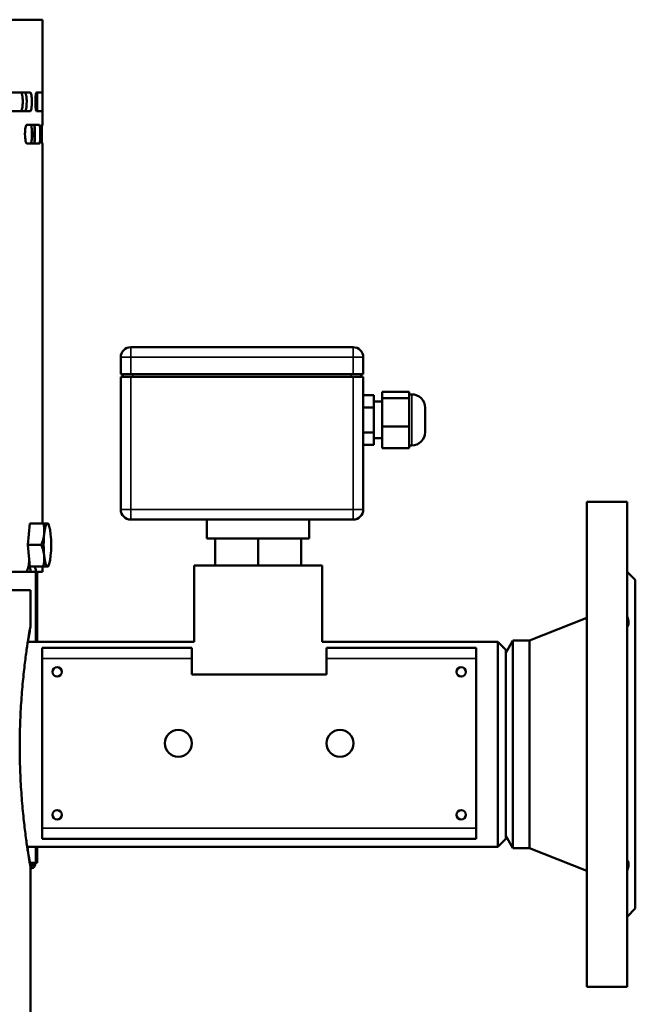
# Model space of a CAD drawing. Header units: millimetres. Extents: x -687 to 6545, y -1613 to 2022.
# Tile 15 of 36: x 3259 to 3487, y 491 to 857. Entities that reach past the tile are written whole.
import ezdxf

# ---------------------------------------------------------------- set-up
doc = ezdxf.new("R2010")
doc.units = ezdxf.units.MM
doc.layers.add('Видимые тонкие (ГОСТ)', color=7, linetype='Continuous', lineweight=35)
doc.layers.add('Видимый контур (ГОСТ)', color=7, linetype='Continuous', lineweight=50)

msp = doc.modelspace()

# ---------------------------------------------------------------- linework, layer by layer
at = {"layer": 'Видимые тонкие (ГОСТ)'}
for p, q in [((3300.1, 731.17), (3300.1, 734.92)), ((3382.6, 734.92), (3382.6, 731.17)), ((3300.1, 731.17), (3296.35, 731.17)), ((3300.1, 724.92), (3300.1, 731.17)), ((3300.1, 731.17), (3382.6, 731.17)), ((3382.6, 724.92), (3382.6, 731.17)), ((3386.35, 731.17), (3382.6, 731.17)), ((3300.1, 674.67), (3300.1, 723.92)), ((3300.89, 723.92), (3300.89, 724.92)), ((3381.82, 724.92), (3381.82, 723.92)), ((3382.6, 723.92), (3382.6, 674.67)), ((3404.35, 698.42), (3404.35, 717.42)), ((3296.35, 674.67), (3300.1, 674.67)), ((3300.1, 674.67), (3300.1, 670.92)), ((3382.6, 674.67), (3300.1, 674.67)), ((3382.6, 674.67), (3386.35, 674.67)), ((3382.6, 670.92), (3382.6, 674.67)), ((3264.74, 625.55), (3264.74, 651.5)), ((3322.72, 619.36), (3267.22, 619.36)), ((3428.22, 619.36), (3372.72, 619.36)), ((3267.22, 556.36), (3428.22, 556.36)), ((3264.74, 543.5), (3264.74, 549.45)), ((3263.33, 541.5), (3263.33, 542.5))]:
    msp.add_line(p, q, dxfattribs=at)
at = {"layer": 'Видимый контур (ГОСТ)'}
for p, q in [((3267.35, 856.5), (2747.35, 856.5)), ((3267.35, 817.5), (3267.35, 856.5)), ((3262.72, 829.5), (3255.34, 829.5)), ((3267.33, 829.5), (3265.14, 829.5)), ((3255.34, 822.5), (3262.72, 822.5)), ((3265.14, 822.5), (3267.33, 822.5)), ((3266.16, 817.5), (3261.56, 817.5)), ((3267.35, 817.5), (3267.18, 817.5)), ((3261.56, 810.5), (3266.16, 810.5)), ((3267.18, 810.5), (3267.35, 810.5)), ((3267.35, 669.53), (3267.35, 810.5)), ((3382.6, 734.92), (3300.1, 734.92)), ((3296.35, 724.92), (3296.35, 731.17)), ((3386.35, 724.92), (3386.35, 731.17)), ((3300.1, 724.92), (3296.35, 724.92)), ((3300.1, 723.92), (3296.35, 723.92)), ((3296.35, 723.92), (3296.35, 674.67)), ((3297.14, 724.92), (3297.14, 723.92)), ((3300.1, 724.92), (3382.6, 724.92)), ((3382.6, 723.92), (3300.1, 723.92)), ((3386.35, 724.92), (3382.6, 724.92)), ((3386.35, 723.92), (3382.6, 723.92)), ((3385.57, 723.92), (3385.57, 724.92)), ((3386.35, 674.67), (3386.35, 723.92)), ((3386.35, 717.16), (3390.35, 717.16)), ((3390.35, 717.16), (3390.35, 712.54)), ((3393.35, 716), (3393.35, 718.38)), ((3393.35, 718.38), (3403.35, 718.38)), ((3403.35, 718.38), (3403.35, 717.19)), ((3403.35, 717.42), (3404.35, 717.42)), ((3403.35, 717.19), (3403.35, 716)), ((3390.35, 714.7), (3393.35, 714.7)), ((3393.35, 705.53), (3393.35, 716)), ((3393.35, 716), (3403.35, 716)), ((3403.35, 716), (3403.35, 710.77)), ((3386.35, 712.54), (3390.35, 712.54)), ((3390.35, 712.54), (3390.35, 703.3)), ((3403.35, 710.77), (3403.35, 705.53)), ((3409.35, 712.42), (3409.35, 703.42)), ((3393.35, 697.45), (3393.35, 705.53)), ((3393.35, 705.53), (3403.35, 705.53)), ((3403.35, 705.53), (3403.35, 701.49)), ((3386.35, 703.3), (3390.35, 703.3)), ((3390.35, 703.3), (3390.35, 698.68)), ((3386.35, 698.68), (3390.35, 698.68)), ((3390.35, 701.14), (3393.35, 701.14)), ((3403.35, 701.49), (3403.35, 697.45)), ((3403.35, 698.42), (3404.35, 698.42)), ((3393.35, 697.45), (3403.35, 697.45)), ((3469.35, 677.5), (3469.35, 497.5)), ((3484.35, 677.5), (3469.35, 677.5)), ((3484.35, 677.5), (3484.35, 497.5)), ((3261.8, 661.55), (3262.61, 669.53)), ((3262.61, 669.53), (3267.62, 669.53)), ((3269.54, 669.12), (3269.34, 669.49)), ((3300.1, 670.92), (3382.6, 670.92)), ((3328.35, 670.92), (3328.35, 663.92)), ((3366.35, 670.92), (3366.35, 663.92)), ((3366.35, 663.92), (3328.35, 663.92)), ((3331.42, 663.92), (3331.42, 653.92)), ((3347.35, 663.92), (3347.35, 653.92)), ((3363.29, 663.92), (3363.29, 653.92)), ((3261.8, 661.55), (3266.81, 661.55)), ((3262.59, 653.53), (3261.8, 661.55)), ((3261.05, 651.5), (2887.89, 651.5)), ((3263.24, 651.5), (3261.05, 651.5)), ((3262.59, 653.53), (3267.6, 653.53)), ((3264.2, 653.47), (3262.59, 653.53)), ((3265.22, 651.5), (3263.24, 651.5)), ((3264.2, 653.47), (3269.21, 653.47)), ((3267.35, 651.5), (3265.22, 651.5)), ((3265.33, 651.5), (3265.33, 625.55)), ((3267.35, 651.5), (3267.35, 653.47)), ((3269.54, 653.88), (3269.33, 653.49)), ((3323.6, 653.92), (3371.1, 653.92)), ((3323.6, 653.92), (3323.6, 625.55)), ((3371.1, 653.92), (3371.1, 625.55)), ((3487.35, 648.5), (3484.35, 651.5)), ((3487.35, 648.5), (3487.35, 526.5)), ((3262.85, 644.72), (2751.85, 644.72)), ((3262.85, 631.47), (3262.85, 644.72)), ((3448.1, 626), (3469.35, 634.5)), ((3261.86, 625.55), (3323.6, 625.55)), ((3371.1, 625.55), (3436.35, 625.55)), ((3436.35, 549.45), (3436.35, 625.55)), ((3439.35, 622.55), (3436.35, 625.55)), ((3439.35, 621.5), (3441.95, 626)), ((3441.95, 626), (3441.95, 549)), ((3448.1, 626), (3441.95, 626)), ((3448.1, 626), (3448.1, 549)), ((3267.22, 623.36), (3322.72, 623.36)), ((3267.22, 623.36), (3267.22, 619.36)), ((3322.72, 623.36), (3322.72, 619.36)), ((3372.72, 619.36), (3372.72, 623.36)), ((3372.72, 623.36), (3428.22, 623.36)), ((3428.22, 619.36), (3428.22, 623.36)), ((3439.35, 552.45), (3439.35, 622.55)), ((3267.22, 556.36), (3267.22, 619.36)), ((3322.72, 613.36), (3322.72, 619.36)), ((3372.72, 619.36), (3372.72, 613.36)), ((3428.22, 619.36), (3428.22, 556.36)), ((3372.72, 613.36), (3322.72, 613.36)), ((3267.22, 556.36), (3267.22, 552.36)), ((3428.22, 552.36), (3428.22, 556.36)), ((3428.22, 552.36), (3267.22, 552.36)), ((3439.35, 552.45), (3436.35, 549.45)), ((3439.35, 553.5), (3441.95, 549)), ((3261.62, 549.45), (3436.35, 549.45)), ((3265.33, 549.45), (3265.33, 543.5)), ((3448.1, 549), (3441.95, 549)), ((3448.1, 549), (3469.35, 540.5)), ((3264.74, 543.5), (3262.6, 543.5)), ((3263.33, 542.5), (3262.77, 542.5)), ((3262.85, -251.03), (3262.85, 541.97)), ((3262.85, 541.5), (3263.33, 541.5)), ((3263.02, 543.5), (3263.02, 542.66)), ((3264.74, 543.5), (3265.33, 543.5)), ((3487.35, 526.5), (3484.35, 523.5)), ((3484.35, 497.5), (3469.35, 497.5))]:
    msp.add_line(p, q, dxfattribs=at)
for centre, radius in [((3272.72, 614.36), 1.75), ((3422.72, 614.36), 1.75), ((3317.72, 587.86), 5), ((3377.72, 587.86), 5), ((3272.72, 561.36), 1.75), ((3422.72, 561.36), 1.75)]:
    msp.add_circle(centre, radius, dxfattribs=at)
for centre, radius, start, end in [((3300.1, 731.17), 3.75, 90, 180), ((3382.6, 731.17), 3.75, 0, 90), ((3404.35, 712.42), 5, 0, 90), ((3404.35, 703.42), 5, 270, 0), ((3300.1, 674.67), 3.75, 180, 270), ((3382.6, 674.67), 3.75, 270, 0)]:
    msp.add_arc(centre, radius, start, end, dxfattribs=at)
for centre, major_axis, ratio, start_param, end_param in [((3269.12, 661.5), (0, 8), 0.173648, 6.277534, 7.324731), ((3269.12, 661.5), (0, 8), 0.173648, 5.230336, 6.277534), ((3269.12, 661.5), (0, -8), 0.173648, 4.183139, 5.230336), ((3269.12, 661.5), (0, 8), 0.173648, 4.183139, 5.230336), ((3262.81, 661.5), (0, -7.32), 0.173648, 5.856637, 6.040454), ((3269.12, 661.5), (0, -8), 0.173648, 5.230336, 6.277534), ((3269.12, 661.5), (0, -8), 0.173648, 6.277534, 7.324731), ((3263.33, 543.5), (0, -2), 0.707107, 0, 1.570796), ((3263.33, 543.5), (0, -1), 0.707107, 0, 1.570796)]:
    msp.add_ellipse(centre, major_axis=major_axis, ratio=ratio, start_param=start_param, end_param=end_param, dxfattribs=at)
for points, knots in [([(3259.23, 829.5), (3259.33, 829.5), (3259.43, 829.41), (3259.6, 829.06), (3259.68, 828.81), (3259.82, 828.17), (3259.87, 827.78), (3259.94, 826.94), (3259.96, 826.5), (3259.96, 825.58), (3259.95, 825.12), (3259.88, 824.28), (3259.83, 823.9), (3259.7, 823.24), (3259.62, 822.97), (3259.48, 822.69), (3259.43, 822.62), (3259.33, 822.52), (3259.28, 822.5), (3259.23, 822.5)], [0, 0, 0, 0, 0.139178, 0.139178, 0.273589, 0.273589, 0.412567, 0.412567, 0.546953, 0.546953, 0.685899, 0.685899, 0.820416, 0.820416, 0.95949, 0.95949, 1.032359, 1.032359, 1.103145, 1.103145, 1.103145, 1.103145]), ([(3260.79, 822.5), (3260.88, 822.5), (3260.97, 822.59), (3261.13, 822.95), (3261.2, 823.21), (3261.31, 823.86), (3261.36, 824.24), (3261.42, 825.08), (3261.43, 825.52), (3261.44, 826.42), (3261.42, 826.88), (3261.36, 827.71), (3261.32, 828.09), (3261.21, 828.75), (3261.14, 829.02), (3261.02, 829.31), (3260.97, 829.38), (3260.88, 829.48), (3260.84, 829.5), (3260.79, 829.5)], [0, 0, 0, 0, 0.142461, 0.142461, 0.279647, 0.279647, 0.418595, 0.418595, 0.551981, 0.551981, 0.689312, 0.689312, 0.822858, 0.822858, 0.96477, 0.96477, 1.038838, 1.038838, 1.110781, 1.110781, 1.110781, 1.110781]), ([(3261.43, 825.88), (3261.43, 825.91), (3261.43, 825.94), (3261.43, 826.02), (3261.43, 826.07), (3261.43, 826.12)], [0.54321156, 0.54321156, 0.54321156, 0.54321156, 0.55198053, 0.55198053, 0.56785205, 0.56785205, 0.56785205, 0.56785205]), ([(3262.72, 829.5), (3262.8, 829.5), (3262.89, 829.41), (3263.05, 829.05), (3263.12, 828.79), (3263.24, 828.14), (3263.28, 827.76), (3263.34, 826.92), (3263.36, 826.48), (3263.36, 825.58), (3263.34, 825.12), (3263.29, 824.29), (3263.24, 823.91), (3263.13, 823.25), (3263.06, 822.98), (3262.94, 822.69), (3262.89, 822.62), (3262.81, 822.52), (3262.76, 822.5), (3262.72, 822.5)], [0, 0, 0, 0, 0.142432, 0.142432, 0.279595, 0.279595, 0.418543, 0.418543, 0.551939, 0.551939, 0.689284, 0.689284, 0.822837, 0.822837, 0.964742, 0.964742, 1.03879, 1.03879, 1.110713, 1.110713, 1.110713, 1.110713]), ([(3265.14, 822.5), (3265.08, 822.5), (3265.02, 822.59), (3264.9, 822.94), (3264.85, 823.19), (3264.76, 823.83), (3264.72, 824.22), (3264.67, 825.06), (3264.66, 825.5), (3264.66, 826.42), (3264.67, 826.88), (3264.72, 827.72), (3264.75, 828.1), (3264.84, 828.76), (3264.89, 829.03), (3264.98, 829.31), (3265.01, 829.38), (3265.07, 829.48), (3265.11, 829.5), (3265.14, 829.5)], [0, 0, 0, 0, 0.139178, 0.139178, 0.27359, 0.27359, 0.412567, 0.412567, 0.546953, 0.546953, 0.685899, 0.685899, 0.820416, 0.820416, 0.95949, 0.95949, 1.032359, 1.032359, 1.103145, 1.103145, 1.103145, 1.103145]), ([(3265.11, 829.5), (3265.13, 829.48), (3265.15, 829.39), (3265.18, 829.06), (3265.19, 828.81), (3265.21, 828.17), (3265.22, 827.78), (3265.23, 826.94), (3265.24, 826.5), (3265.24, 825.58), (3265.23, 825.12), (3265.22, 824.28), (3265.22, 823.9), (3265.19, 823.24), (3265.18, 822.97), (3265.16, 822.69), (3265.15, 822.62), (3265.13, 822.54), (3265.12, 822.51), (3265.11, 822.5)], [0.017281, 0.017281, 0.017281, 0.017281, 0.139178, 0.139178, 0.273589, 0.273589, 0.412567, 0.412567, 0.546953, 0.546953, 0.685899, 0.685899, 0.820416, 0.820416, 0.95949, 0.95949, 1.032359, 1.032359, 1.085874, 1.085874, 1.085874, 1.085874]), ([(3265.33, 822.5), (3265.34, 822.5), (3265.34, 822.59), (3265.35, 822.95), (3265.35, 823.21), (3265.35, 823.86), (3265.35, 824.24), (3265.35, 825.08), (3265.35, 825.52), (3265.35, 826.42), (3265.35, 826.88), (3265.35, 827.71), (3265.35, 828.09), (3265.35, 828.75), (3265.35, 829.02), (3265.34, 829.31), (3265.34, 829.38), (3265.34, 829.48), (3265.33, 829.5), (3265.33, 829.5)], [0, 0, 0, 0, 0.142461, 0.142461, 0.279647, 0.279647, 0.418595, 0.418595, 0.551981, 0.551981, 0.689312, 0.689312, 0.822858, 0.822858, 0.96477, 0.96477, 1.038838, 1.038838, 1.110781, 1.110781, 1.110781, 1.110781]), ([(3267.33, 829.5), (3267.33, 829.5), (3267.34, 829.41), (3267.35, 829.05), (3267.35, 828.79), (3267.35, 828.14), (3267.35, 827.76), (3267.35, 826.92), (3267.35, 826.48), (3267.35, 825.58), (3267.35, 825.12), (3267.35, 824.29), (3267.35, 823.91), (3267.35, 823.25), (3267.35, 822.98), (3267.34, 822.69), (3267.34, 822.62), (3267.33, 822.52), (3267.33, 822.5), (3267.33, 822.5)], [0, 0, 0, 0, 0.142432, 0.142432, 0.279595, 0.279595, 0.418543, 0.418543, 0.551939, 0.551939, 0.689284, 0.689284, 0.822837, 0.822837, 0.964742, 0.964742, 1.03879, 1.03879, 1.110713, 1.110713, 1.110713, 1.110713]), ([(3261.56, 810.5), (3261.46, 810.5), (3261.37, 810.59), (3261.18, 810.94), (3261.1, 811.19), (3260.96, 811.83), (3260.9, 812.22), (3260.82, 813.06), (3260.8, 813.51), (3260.8, 814.42), (3260.82, 814.88), (3260.9, 815.72), (3260.95, 816.1), (3261.09, 816.76), (3261.17, 817.03), (3261.31, 817.31), (3261.36, 817.38), (3261.46, 817.48), (3261.51, 817.5), (3261.56, 817.5)], [0, 0, 0, 0, 0.139188, 0.139188, 0.273693, 0.273693, 0.412695, 0.412695, 0.547064, 0.547064, 0.685925, 0.685925, 0.820384, 0.820384, 0.959554, 0.959554, 1.032434, 1.032434, 1.103232, 1.103232, 1.103232, 1.103232]), ([(3262.94, 817.5), (3263, 817.5), (3263.06, 817.41), (3263.17, 817.06), (3263.22, 816.81), (3263.31, 816.17), (3263.34, 815.78), (3263.38, 814.94), (3263.39, 814.49), (3263.39, 813.58), (3263.38, 813.12), (3263.34, 812.28), (3263.31, 811.9), (3263.23, 811.24), (3263.18, 810.97), (3263.1, 810.69), (3263.07, 810.62), (3263, 810.52), (3262.97, 810.5), (3262.94, 810.5)], [0, 0, 0, 0, 0.139202, 0.139202, 0.273718, 0.273718, 0.412721, 0.412721, 0.547084, 0.547084, 0.685938, 0.685938, 0.820394, 0.820394, 0.959573, 0.959573, 1.03246, 1.03246, 1.103266, 1.103266, 1.103266, 1.103266]), ([(3264.17, 810.5), (3264.22, 810.5), (3264.26, 810.59), (3264.34, 810.95), (3264.37, 811.2), (3264.43, 811.84), (3264.45, 812.23), (3264.48, 813.07), (3264.48, 813.51), (3264.49, 814.42), (3264.48, 814.87), (3264.45, 815.72), (3264.43, 816.1), (3264.38, 816.76), (3264.34, 817.02), (3264.28, 817.31), (3264.26, 817.38), (3264.22, 817.48), (3264.2, 817.5), (3264.17, 817.5)], [0, 0, 0, 0, 0.139843, 0.139843, 0.274876, 0.274876, 0.41388, 0.41388, 0.548029, 0.548029, 0.686562, 0.686562, 0.820854, 0.820854, 0.960443, 0.960443, 1.033648, 1.033648, 1.10476, 1.10476, 1.10476, 1.10476]), ([(3264.37, 811.26), (3264.36, 811.34), (3264.36, 811.43), (3264.32, 811.84), (3264.3, 812.23), (3264.26, 813.07), (3264.25, 813.51), (3264.25, 814.42), (3264.26, 814.87), (3264.29, 815.72), (3264.31, 816.1), (3264.35, 816.53), (3264.36, 816.64), (3264.37, 816.74)], [0.2370798, 0.2370798, 0.2370798, 0.2370798, 0.2748763, 0.2748763, 0.4138797, 0.4138797, 0.5480289, 0.5480289, 0.6865623, 0.6865623, 0.8208537, 0.8208537, 0.8679993, 0.8679993, 0.8679993, 0.8679993]), ([(3266.16, 817.5), (3266.2, 817.5), (3266.24, 817.41), (3266.32, 817.05), (3266.35, 816.8), (3266.41, 816.16), (3266.43, 815.77), (3266.46, 814.93), (3266.47, 814.49), (3266.47, 813.58), (3266.46, 813.13), (3266.43, 812.28), (3266.41, 811.9), (3266.36, 811.24), (3266.33, 810.98), (3266.27, 810.69), (3266.25, 810.62), (3266.2, 810.52), (3266.18, 810.5), (3266.16, 810.5)], [0, 0, 0, 0, 0.13984, 0.13984, 0.274871, 0.274871, 0.413874, 0.413874, 0.548025, 0.548025, 0.68656, 0.68656, 0.820852, 0.820852, 0.960439, 0.960439, 1.033642, 1.033642, 1.104753, 1.104753, 1.104753, 1.104753]), ([(3267.18, 810.5), (3267.16, 810.5), (3267.14, 810.59), (3267.11, 810.94), (3267.09, 811.19), (3267.06, 811.83), (3267.05, 812.22), (3267.03, 813.06), (3267.02, 813.51), (3267.02, 814.42), (3267.03, 814.88), (3267.04, 815.72), (3267.06, 816.1), (3267.09, 816.76), (3267.1, 817.03), (3267.13, 817.31), (3267.14, 817.38), (3267.16, 817.48), (3267.17, 817.5), (3267.18, 817.5)], [0, 0, 0, 0, 0.139188, 0.139188, 0.273693, 0.273693, 0.412695, 0.412695, 0.547064, 0.547064, 0.685925, 0.685925, 0.820384, 0.820384, 0.959554, 0.959554, 1.032434, 1.032434, 1.103232, 1.103232, 1.103232, 1.103232]), ([(3261.05, 651.5), (3261.24, 651.5), (3261.44, 651.68), (3261.8, 652.39), (3261.96, 652.93), (3262.21, 654.15), (3262.31, 654.9), (3262.38, 655.72)], [-1.0550598, -1.0550598, -1.0550598, -1.0550598, -0.7911969, -0.7911969, -0.5273339, -0.5273339, -0.2739617, -0.2739617, -0.2739617, -0.2739617]), ([(3263.24, 651.5), (3263.13, 651.5), (3263.01, 651.68), (3262.77, 652.39), (3262.66, 652.93), (3262.52, 653.83), (3262.48, 654.15), (3262.45, 654.5)], [1.0556355, 1.0556355, 1.0556355, 1.0556355, 1.3195013, 1.3195013, 1.5833671, 1.5833671, 1.7038328, 1.7038328, 1.7038328, 1.7038328]), ([(3264.55, 653.47), (3264.64, 652.88), (3264.74, 652.38), (3264.98, 651.68), (3265.1, 651.5), (3265.22, 651.5)], [-1.5724488, -1.5724488, -1.5724488, -1.5724488, -1.3194844, -1.3194844, -1.0556215, -1.0556215, -1.0556215, -1.0556215]), ([(3484.35, 634.95), (3484.68, 634.13), (3484.85, 633.35), (3484.85, 632.03), (3484.68, 631.47), (3484.35, 631.05)], [1.5175772, 1.5175772, 1.5175772, 1.5175772, 1.7978512, 1.7978512, 2.0781252, 2.0781252, 2.0781252, 2.0781252]), ([(3258.86, 586.72), (3258.86, 589.53), (3258.91, 592.44), (3259.11, 598.23), (3259.26, 601.1), (3259.63, 606.61), (3259.86, 609.26), (3260.35, 614.14), (3260.6, 616.38), (3261.1, 620.34), (3261.36, 622.21), (3261.85, 625.49), (3262.07, 626.91), (3262.45, 629.2), (3262.6, 630.06), (3262.8, 631.2), (3262.85, 631.47), (3262.86, 631.47), (3262.81, 631.2), (3262.62, 630.06), (3262.48, 629.2), (3262.18, 627.33), (3262.05, 626.49), (3261.91, 625.55)], [0, 0, 0, 0, 0.844726, 0.844726, 1.689451, 1.689451, 2.534177, 2.534177, 3.378903, 3.378903, 4.223601, 4.223601, 5.068299, 5.068299, 5.912997, 5.912997, 6.757695, 6.757695, 7.602393, 7.602393, 8.447091, 8.447091, 8.984677, 8.984677, 8.984677, 8.984677]), ([(3261.68, 549.45), (3261.91, 547.87), (3262.12, 546.49), (3262.48, 544.24), (3262.62, 543.37), (3262.81, 542.24), (3262.86, 541.97), (3262.85, 541.97), (3262.8, 542.24), (3262.6, 543.37), (3262.45, 544.24), (3262.07, 546.52), (3261.85, 547.95), (3261.36, 551.23), (3261.1, 553.09), (3260.6, 557.06), (3260.35, 559.3), (3259.86, 564.18), (3259.63, 566.82), (3259.26, 572.33), (3259.11, 575.21), (3258.91, 580.99), (3258.86, 583.9), (3258.86, 586.72)], [17.762738, 17.762738, 17.762738, 17.762738, 18.583689, 18.583689, 19.428387, 19.428387, 20.273085, 20.273085, 21.117783, 21.117783, 21.962482, 21.962482, 22.80718, 22.80718, 23.651878, 23.651878, 24.496603, 24.496603, 25.341329, 25.341329, 26.186055, 26.186055, 27.03078, 27.03078, 27.03078, 27.03078]), ([(3484.35, 544.56), (3484.68, 544.13), (3484.85, 543.55), (3484.85, 542.22), (3484.68, 541.43), (3484.35, 540.6)], [1.5175772, 1.5175772, 1.5175772, 1.5175772, 1.7978512, 1.7978512, 2.0781252, 2.0781252, 2.0781252, 2.0781252])]:
    msp.add_open_spline(points, degree=3, knots=knots, dxfattribs=at)
for points, weights in [([(3267.92, 665.54), (3268.11, 667.39), (3267.62, 669.53)], [1, 1.0379548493, 1]), ([(3267.62, 669.53), (3268.75, 669.51), (3269.12, 669.5)], [1, 1.0379548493, 1]), ([(3269.12, 669.5), (3269.34, 669.49), (3269.34, 669.49)], [1, 1.02140303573, 1.01866739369]), ([(3266.81, 661.55), (3267.73, 663.69), (3267.92, 665.54)], [1, 1.0379548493, 1]), ([(3267.91, 657.54), (3267.73, 659.4), (3266.81, 661.55)], [1, 1.0379548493, 1]), ([(3267.6, 653.53), (3268.09, 655.68), (3267.91, 657.54)], [1, 1.0379548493, 1]), ([(3269.11, 653.5), (3268.74, 653.51), (3267.6, 653.53)], [1, 1.0379548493, 1]), ([(3269.21, 653.47), (3269.48, 653.49), (3269.11, 653.5)], [1, 1.0379548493, 1])]:
    msp.add_rational_spline(points, weights, degree=2, dxfattribs=at)

doc.saveas('drawing.dxf')
